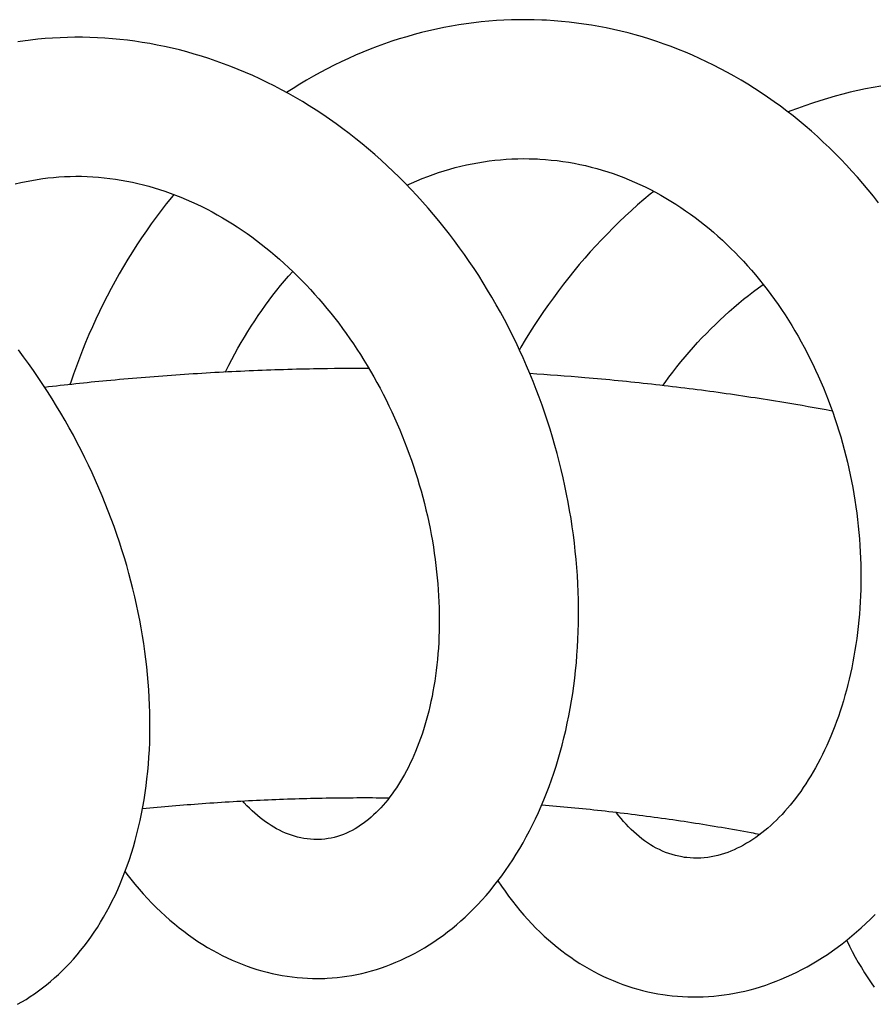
# Model space of a CAD drawing. Header units: millimetres. Extents: x 198 to 322, y 60 to 268.
# Tile 42 of 110: x 222.36 to 225.75, y 143.97 to 147.87. Entities that reach past the tile are written whole.
import ezdxf

# ---------------------------------------------------------------- set-up
doc = ezdxf.new("R2010")
doc.units = ezdxf.units.MM
doc.header["$LTSCALE"] = 30.734
doc.layers.get('0').update_dxf_attribs({"linetype": 'CONTINUOUS'})

msp = doc.modelspace()

# ---------------------------------------------------------------- linework, layer by layer
at = {"color": 7, "linetype": 'Continuous'}
for points in [[(224.4406, 147.8645), (224.4301, 147.865), (224.4001, 147.866), (224.3701, 147.8664), (224.3402, 147.8663), (224.3103, 147.8657), (224.2805, 147.8645), (224.2507, 147.8627), (224.2209, 147.8604), (224.1912, 147.8576), (224.1615, 147.8542), (224.1318, 147.8503), (224.1022, 147.8458), (224.0726, 147.8408), (224.0431, 147.8352), (224.0136, 147.8291), (223.9841, 147.8224), (223.9546, 147.8152), (223.9253, 147.8074), (223.896, 147.7991), (223.8668, 147.7902), (223.8376, 147.7808), (223.8086, 147.7709), (223.7797, 147.7604), (223.7509, 147.7493), (223.7222, 147.7378), (223.6937, 147.7257), (223.6654, 147.7131), (223.6372, 147.7), (223.6092, 147.6863), (223.5815, 147.6722), (223.554, 147.6576), (223.5268, 147.6426), (223.4998, 147.627), (223.473, 147.611), (223.4463, 147.5944), (223.421, 147.578)], [(224.5676, 147.8533), (224.5381, 147.8568), (224.5084, 147.8598), (224.4788, 147.8622), (224.4491, 147.8641), (224.4406, 147.8645)], [(225.7626, 147.1419), (225.7423, 147.1677), (225.7216, 147.1931), (225.7005, 147.2182), (225.6791, 147.2429), (225.6574, 147.2672), (225.6354, 147.2911), (225.613, 147.3145), (225.5903, 147.3375), (225.5674, 147.3601), (225.5441, 147.3822), (225.5206, 147.4039), (225.4969, 147.425), (225.4729, 147.4457), (225.4487, 147.4658), (225.4243, 147.4855), (225.3996, 147.5048), (225.3746, 147.5236), (225.3493, 147.5419), (225.3237, 147.5599), (225.2978, 147.5774), (225.2716, 147.5945), (225.2452, 147.611), (225.2186, 147.6271), (225.1918, 147.6427), (225.1647, 147.6578), (225.1375, 147.6724), (225.1101, 147.6864), (225.0825, 147.7), (225.0548, 147.713), (225.027, 147.7255), (224.999, 147.7375), (224.9709, 147.7489), (224.9428, 147.7598), (224.9145, 147.7702), (224.8861, 147.78), (224.8577, 147.7893), (224.8291, 147.7981), (224.8005, 147.8063), (224.7718, 147.814), (224.7429, 147.8212), (224.714, 147.8279), (224.685, 147.834), (224.6558, 147.8396), (224.6265, 147.8447), (224.5971, 147.8493), (224.5676, 147.8533)], [(222.3979, 147.7846), (222.3869, 147.7831), (222.358, 147.779)], [(222.5244, 147.7952), (222.495, 147.7937), (222.4657, 147.7916), (222.4365, 147.7889), (222.4074, 147.7857), (222.3979, 147.7846)], [(223.5725, 144.0722), (223.5808, 144.0726), (223.6007, 144.0738), (223.6204, 144.0756), (223.6401, 144.0778), (223.6597, 144.0806), (223.6793, 144.0838), (223.6988, 144.0875), (223.7183, 144.0918), (223.7378, 144.0965), (223.7572, 144.1018), (223.7765, 144.1076), (223.7959, 144.1138), (223.8152, 144.1206), (223.8344, 144.1279), (223.8536, 144.1358), (223.8727, 144.1441), (223.8917, 144.153), (223.9106, 144.1624), (223.9294, 144.1723), (223.9482, 144.1827), (223.9668, 144.1936), (223.9852, 144.2051), (224.0035, 144.217), (224.0217, 144.2295), (224.0397, 144.2424), (224.0576, 144.2559), (224.0752, 144.2699), (224.0927, 144.2844), (224.1101, 144.2994), (224.1272, 144.3149), (224.1441, 144.331), (224.1609, 144.3475), (224.1774, 144.3646), (224.1937, 144.3822), (224.2098, 144.4003), (224.2256, 144.419), (224.2413, 144.4381), (224.2566, 144.4578), (224.2717, 144.478), (224.2866, 144.4986), (224.3011, 144.5198), (224.3154, 144.5414), (224.3293, 144.5634), (224.3429, 144.5859), (224.3562, 144.6087), (224.3691, 144.632), (224.3816, 144.6556), (224.3938, 144.6796), (224.4057, 144.704), (224.4171, 144.7288), (224.4282, 144.7539), (224.439, 144.7794), (224.4493, 144.8053), (224.4593, 144.8315), (224.4689, 144.8581), (224.4781, 144.8849), (224.4869, 144.9122), (224.4953, 144.9397), (224.5033, 144.9676), (224.5109, 144.9957), (224.5181, 145.0242), (224.5249, 145.0529), (224.5313, 145.0818), (224.5372, 145.1111), (224.5428, 145.1405), (224.5479, 145.1702), (224.5526, 145.2001), (224.5568, 145.2301), (224.5607, 145.2604), (224.5641, 145.2908), (224.5671, 145.3213), (224.5696, 145.352), (224.5717, 145.3829), (224.5734, 145.4139), (224.5747, 145.4449), (224.5755, 145.4762), (224.5758, 145.5075), (224.5758, 145.539), (224.5753, 145.5706), (224.5743, 145.6023), (224.573, 145.6342), (224.5711, 145.6661), (224.5689, 145.6982), (224.5662, 145.7304), (224.563, 145.7626), (224.5594, 145.7949), (224.5554, 145.8273), (224.5509, 145.8596), (224.546, 145.892), (224.5407, 145.9244), (224.5349, 145.9567), (224.5287, 145.989), (224.5221, 146.0213), (224.515, 146.0535), (224.5075, 146.0856), (224.4996, 146.1178), (224.4912, 146.1498), (224.4824, 146.1818), (224.4731, 146.2137), (224.4635, 146.2455), (224.4533, 146.2772), (224.4428, 146.3089), (224.4318, 146.3405), (224.4204, 146.3719), (224.4085, 146.4033), (224.3962, 146.4346), (224.3835, 146.4657), (224.3704, 146.4967), (224.3568, 146.5276), (224.3428, 146.5583), (224.3284, 146.5888), (224.3136, 146.6191), (224.2983, 146.6493), (224.2827, 146.6792), (224.2667, 146.7089), (224.2502, 146.7384), (224.2334, 146.7676), (224.2162, 146.7965), (224.1987, 146.8251), (224.1807, 146.8535), (224.1624, 146.8815), (224.1437, 146.9092), (224.1247, 146.9366), (224.1053, 146.9638), (224.0855, 146.9907), (224.0653, 147.0173), (224.0447, 147.0436), (224.0237, 147.0697), (224.0023, 147.0954), (223.9805, 147.1208), (223.9584, 147.1459), (223.936, 147.1707), (223.9132, 147.195), (223.89, 147.219), (223.8666, 147.2426), (223.8429, 147.2658), (223.8188, 147.2885), (223.7945, 147.3108), (223.7699, 147.3327), (223.7451, 147.3541), (223.72, 147.375), (223.6946, 147.3955), (223.669, 147.4155), (223.6432, 147.435), (223.6171, 147.4541), (223.5908, 147.4727), (223.5643, 147.4908), (223.5375, 147.5084), (223.5104, 147.5256), (223.4832, 147.5423), (223.4557, 147.5585), (223.428, 147.5742), (223.4, 147.5894), (223.3719, 147.6041), (223.3437, 147.6183), (223.3153, 147.632), (223.2868, 147.6451), (223.2581, 147.6577), (223.2294, 147.6698), (223.2005, 147.6813), (223.1716, 147.6922), (223.1426, 147.7027), (223.1136, 147.7125), (223.0845, 147.7218), (223.0553, 147.7306), (223.0261, 147.7388), (222.9968, 147.7465), (222.9675, 147.7536), (222.9382, 147.7601), (222.9088, 147.7662), (222.8794, 147.7717), (222.8499, 147.7766), (222.8203, 147.781), (222.7908, 147.7849), (222.7611, 147.7882), (222.7315, 147.791), (222.7018, 147.7932), (222.6722, 147.7949), (222.6426, 147.7961), (222.613, 147.7967), (222.5834, 147.7968), (222.5539, 147.7963), (222.5244, 147.7952)], [(225.7717, 147.6037), (225.7415, 147.5984), (225.7113, 147.5925), (225.6811, 147.5861), (225.6509, 147.5791), (225.6208, 147.5716), (225.5907, 147.5635), (225.5607, 147.5549), (225.5307, 147.5458), (225.5009, 147.5362), (225.4711, 147.526), (225.4415, 147.5153), (225.412, 147.5041), (225.4044, 147.501)], [(223.897, 147.2118), (223.9149, 147.2199), (223.9361, 147.229), (223.9575, 147.2377), (223.979, 147.246), (224.0007, 147.2538), (224.0224, 147.2613), (224.0443, 147.2682), (224.0663, 147.2747), (224.0883, 147.2808), (224.1105, 147.2864), (224.1327, 147.2915), (224.1549, 147.2961), (224.1773, 147.3003), (224.1997, 147.304), (224.2221, 147.3072), (224.2446, 147.31), (224.2672, 147.3122), (224.2898, 147.314), (224.3125, 147.3153), (224.3352, 147.3161)], [(224.3352, 147.3161), (224.358, 147.3165), (224.3808, 147.3163), (224.4036, 147.3156), (224.4138, 147.3152)], [(224.4138, 147.3152), (224.4227, 147.3147), (224.4454, 147.3132), (224.4681, 147.3111), (224.4908, 147.3086), (224.5135, 147.3056), (224.5361, 147.3021), (224.5587, 147.2981), (224.5811, 147.2936), (224.6034, 147.2887), (224.6256, 147.2833), (224.6476, 147.2774), (224.6695, 147.2711), (224.6912, 147.2643), (224.7127, 147.2571), (224.7342, 147.2494), (224.7554, 147.2413), (224.7766, 147.2327), (224.7977, 147.2237), (224.8187, 147.2142), (224.8395, 147.2043), (224.8602, 147.194), (224.8807, 147.1832), (224.901, 147.172), (224.9211, 147.1605), (224.9411, 147.1485), (224.9608, 147.1362), (224.9803, 147.1235), (224.9995, 147.1104), (225.0186, 147.097), (225.0373, 147.0832), (225.0559, 147.0691), (225.0741, 147.0547), (225.0921, 147.04), (225.1099, 147.0249), (225.1274, 147.0096), (225.1447, 146.9939), (225.1618, 146.9779), (225.1787, 146.9615), (225.1953, 146.9448), (225.2118, 146.9278), (225.2282, 146.9104), (225.2443, 146.8926), (225.2602, 146.8745), (225.276, 146.856), (225.2914, 146.8373), (225.3067, 146.8182), (225.3217, 146.7988), (225.3365, 146.7792), (225.3509, 146.7593), (225.3651, 146.7391), (225.379, 146.7188), (225.3927, 146.6981), (225.406, 146.6773), (225.4191, 146.6563), (225.4318, 146.635), (225.4442, 146.6136), (225.4564, 146.5919), (225.4683, 146.57), (225.48, 146.5478), (225.4914, 146.5253), (225.5025, 146.5025), (225.5134, 146.4795), (225.524, 146.4563), (225.5343, 146.4328), (225.5443, 146.4092), (225.554, 146.3854), (225.5634, 146.3614), (225.5725, 146.3373), (225.5812, 146.313), (225.5897, 146.2886), (225.5978, 146.2642), (225.6056, 146.2396), (225.613, 146.2149), (225.6201, 146.1902), (225.6269, 146.1654), (225.6333, 146.1405), (225.6394, 146.1156), (225.6452, 146.0906), (225.6506, 146.0656), (225.6557, 146.0404), (225.6605, 146.0151), (225.665, 145.9898), (225.6691, 145.9643), (225.6729, 145.9389), (225.6764, 145.9134), (225.6796, 145.8878), (225.6824, 145.8623), (225.6848, 145.8368), (225.687, 145.8113), (225.6888, 145.7859), (225.6902, 145.7606), (225.6913, 145.7354), (225.6921, 145.7103), (225.6926, 145.6853), (225.6927, 145.6604), (225.6925, 145.6356), (225.692, 145.6109), (225.6912, 145.5864), (225.69, 145.5619), (225.6885, 145.5376), (225.6867, 145.5134), (225.6846, 145.4893), (225.6822, 145.4653), (225.6794, 145.4414), (225.6764, 145.4177), (225.673, 145.3941), (225.6693, 145.3707), (225.6654, 145.3475), (225.6611, 145.3245), (225.6566, 145.3018), (225.6517, 145.2793), (225.6466, 145.257), (225.6413, 145.235), (225.6356, 145.2133), (225.6297, 145.1918), (225.6236, 145.1707), (225.6173, 145.1499), (225.6106, 145.1294), (225.6038, 145.1092), (225.5967, 145.0893), (225.5894, 145.0697), (225.5819, 145.0503), (225.5741, 145.0312), (225.566, 145.0124), (225.5578, 144.9939), (225.5493, 144.9756), (225.5406, 144.9577), (225.5317, 144.9401), (225.5227, 144.9229), (225.5134, 144.906), (225.504, 144.8894), (225.4944, 144.8733), (225.4846, 144.8574), (225.4747, 144.842), (225.4647, 144.827), (225.4546, 144.8124), (225.4444, 144.7982), (225.4341, 144.7844), (225.4237, 144.7711), (225.4132, 144.7581), (225.4026, 144.7455), (225.3918, 144.7333), (225.381, 144.7214), (225.3699, 144.7098), (225.3588, 144.6986), (225.3475, 144.6877), (225.336, 144.6771), (225.3244, 144.667), (225.3128, 144.6572), (225.301, 144.6478), (225.2891, 144.6387), (225.2772, 144.6301), (225.2651, 144.6219), (225.253, 144.6141), (225.2408, 144.6067), (225.2286, 144.5997), (225.2163, 144.5931), (225.2039, 144.5869), (225.1914, 144.5812), (225.1789, 144.5759), (225.1662, 144.571), (225.1534, 144.5665), (225.1405, 144.5625), (225.1274, 144.5589), (225.114, 144.5558), (225.1005, 144.5531), (225.0868, 144.551), (225.0729, 144.5494), (225.059, 144.5484), (225.0451, 144.548), (225.0312, 144.5481), (225.0174, 144.5489)], [(222.3473, 147.2165), (222.369, 147.2217), (222.3906, 147.2264), (222.4124, 147.2306)], [(222.4124, 147.2306), (222.4341, 147.2343), (222.456, 147.2375), (222.4664, 147.2389)], [(222.4664, 147.2389), (222.4759, 147.24), (222.498, 147.2423), (222.5201, 147.2441), (222.5424, 147.2455), (222.5647, 147.2463), (222.5871, 147.2467), (222.6095, 147.2465), (222.632, 147.2459), (222.6544, 147.2448), (222.6769, 147.2432), (222.6994, 147.2411), (222.7218, 147.2385), (222.7442, 147.2354), (222.7665, 147.2319), (222.7887, 147.2279), (222.8108, 147.2234), (222.8326, 147.2185), (222.8543, 147.2132), (222.8758, 147.2074), (222.8971, 147.2013), (222.9184, 147.1947), (222.9395, 147.1877), (222.9606, 147.1802), (222.9817, 147.1723), (223.0028, 147.164), (223.0237, 147.1552), (223.0445, 147.146), (223.0652, 147.1364), (223.0858, 147.1265), (223.1063, 147.1161), (223.1266, 147.1054), (223.1467, 147.0943), (223.1668, 147.0828), (223.1866, 147.0709), (223.2063, 147.0587), (223.2258, 147.0461), (223.2451, 147.0332), (223.2643, 147.02), (223.2833, 147.0064), (223.302, 146.9925), (223.3206, 146.9782), (223.339, 146.9637), (223.3573, 146.9488), (223.3754, 146.9336), (223.3933, 146.918), (223.4111, 146.902), (223.4288, 146.8857), (223.4464, 146.869), (223.4638, 146.852), (223.481, 146.8346), (223.4981, 146.8169), (223.515, 146.7989), (223.5316, 146.7806), (223.5481, 146.7619), (223.5643, 146.7431), (223.5803, 146.7239), (223.5961, 146.7045), (223.6116, 146.6848), (223.6269, 146.6649), (223.6419, 146.6447), (223.6566, 146.6244), (223.671, 146.6039), (223.6852, 146.5831), (223.6992, 146.5621), (223.7129, 146.5408), (223.7265, 146.5192), (223.7398, 146.4974), (223.7528, 146.4752), (223.7657, 146.4529), (223.7782, 146.4303), (223.7905, 146.4075), (223.8025, 146.3846), (223.8142, 146.3614), (223.8256, 146.3381), (223.8368, 146.3147), (223.8476, 146.2911), (223.8581, 146.2674), (223.8683, 146.2436), (223.8782, 146.2197), (223.8878, 146.1957), (223.897, 146.1716), (223.906, 146.1475), (223.9146, 146.1233), (223.9229, 146.099), (223.9308, 146.0746), (223.9385, 146.0501), (223.9458, 146.0256), (223.9528, 146.0011), (223.9595, 145.9765), (223.9659, 145.9518), (223.972, 145.9272), (223.9777, 145.9024), (223.9831, 145.8777), (223.9882, 145.853), (223.9929, 145.8283), (223.9974, 145.8036), (224.0015, 145.779), (224.0052, 145.7544), (224.0086, 145.73), (224.0117, 145.7057), (224.0145, 145.6815), (224.0169, 145.6574), (224.019, 145.6335), (224.0208, 145.6097), (224.0223, 145.586), (224.0234, 145.5624), (224.0242, 145.539), (224.0247, 145.5156), (224.0249, 145.4924), (224.0248, 145.4693), (224.0243, 145.4464), (224.0236, 145.4236), (224.0225, 145.4009), (224.0212, 145.3785), (224.0195, 145.3563), (224.0176, 145.3343), (224.0153, 145.3125), (224.0128, 145.291), (224.01, 145.2698), (224.0069, 145.2488), (224.0036, 145.2281), (224, 145.2077), (223.9961, 145.1877), (223.992, 145.1679), (223.9877, 145.1486), (223.9831, 145.1295), (223.9783, 145.1107), (223.9732, 145.0923), (223.9679, 145.0741), (223.9624, 145.0561), (223.9566, 145.0384), (223.9506, 145.021), (223.9443, 145.0039), (223.9379, 144.9871), (223.9312, 144.9706), (223.9243, 144.9545), (223.9173, 144.9388), (223.9101, 144.9234), (223.9027, 144.9084), (223.8951, 144.8937), (223.8874, 144.8795), (223.8796, 144.8656), (223.8716, 144.8521), (223.8634, 144.839), (223.8552, 144.8262), (223.8468, 144.8139), (223.8383, 144.8019), (223.8296, 144.7903), (223.8209, 144.7791), (223.812, 144.7682), (223.8029, 144.7577), (223.7937, 144.7475), (223.7843, 144.7376), (223.7748, 144.7281), (223.765, 144.7189), (223.7551, 144.71), (223.745, 144.7015), (223.7348, 144.6933), (223.7243, 144.6854), (223.7136, 144.678), (223.7027, 144.6709), (223.6916, 144.6642), (223.6803, 144.6579), (223.6689, 144.6521), (223.6573, 144.6467), (223.6455, 144.6419), (223.6337, 144.6375), (223.6216, 144.6336), (223.6095, 144.6303), (223.5972, 144.6274), (223.5848, 144.6252), (223.5721, 144.6234)], [(224.8732, 147.1871), (224.8598, 147.1762), (224.8346, 147.1549), (224.8096, 147.1332), (224.7849, 147.1111), (224.7606, 147.0887), (224.7366, 147.0659), (224.713, 147.0427), (224.6898, 147.0193), (224.667, 146.9956), (224.6445, 146.9715), (224.6223, 146.9471), (224.6005, 146.9223), (224.5789, 146.8972), (224.5577, 146.8716), (224.5368, 146.8457), (224.5162, 146.8195), (224.496, 146.7929), (224.4761, 146.7661), (224.4566, 146.7389), (224.4374, 146.7114), (224.4187, 146.6837), (224.4003, 146.6557), (224.3823, 146.6274), (224.3647, 146.5989), (224.3475, 146.5702), (224.3418, 146.5604)], [(222.9751, 147.1748), (222.9653, 147.163), (222.9448, 147.1373), (222.9246, 147.1112), (222.9048, 147.0848), (222.8853, 147.0581), (222.8661, 147.0309), (222.8473, 147.0034), (222.8289, 146.9755), (222.8108, 146.9474), (222.7932, 146.9189), (222.7759, 146.89), (222.759, 146.861), (222.7425, 146.8316), (222.7264, 146.802), (222.7107, 146.7721), (222.6955, 146.7421), (222.6807, 146.7118), (222.6663, 146.6813), (222.6524, 146.6507), (222.6389, 146.6199), (222.6258, 146.589), (222.6132, 146.5579), (222.601, 146.5266), (222.5892, 146.4953), (222.5779, 146.4638), (222.567, 146.4321), (222.5639, 146.4224)], [(223.1786, 146.4715), (223.1805, 146.4755), (223.192, 146.4985), (223.2039, 146.5213), (223.216, 146.5439), (223.2284, 146.5663), (223.2411, 146.5884), (223.2541, 146.6104), (223.2673, 146.6321), (223.2808, 146.6535), (223.2946, 146.6747), (223.3086, 146.6955), (223.3228, 146.7161), (223.3372, 146.7364), (223.3518, 146.7563), (223.3667, 146.7759), (223.3818, 146.7953), (223.3971, 146.8144), (223.4128, 146.8333), (223.4287, 146.8519), (223.4449, 146.8703), (223.445, 146.8704)], [(224.9091, 146.4183), (224.9181, 146.4308), (224.9334, 146.4515), (224.949, 146.4719), (224.9648, 146.4921), (224.9809, 146.512), (224.9972, 146.5315), (225.0136, 146.5508), (225.0302, 146.5697), (225.0471, 146.5883), (225.0642, 146.6067), (225.0815, 146.6248), (225.0991, 146.6426), (225.117, 146.6602), (225.1351, 146.6776), (225.1534, 146.6946), (225.172, 146.7114), (225.1908, 146.7279), (225.2098, 146.744), (225.229, 146.7598), (225.2483, 146.7753), (225.2679, 146.7904), (225.2876, 146.8052), (225.3062, 146.8188)], [(222.3562, 143.9695), (222.3732, 143.9791), (222.3899, 143.9892), (222.4066, 143.9998), (222.423, 144.0109), (222.4394, 144.0225), (222.4555, 144.0345), (222.4715, 144.0471), (222.4873, 144.0601), (222.5029, 144.0737), (222.5183, 144.0877), (222.5335, 144.1022), (222.5485, 144.1172), (222.5632, 144.1327), (222.5777, 144.1486), (222.592, 144.1651), (222.606, 144.182), (222.6198, 144.1994), (222.6333, 144.2173), (222.6466, 144.2357), (222.6595, 144.2546), (222.6723, 144.2741), (222.6847, 144.294), (222.6968, 144.3144), (222.7086, 144.3353), (222.7201, 144.3567), (222.7312, 144.3785), (222.742, 144.4007), (222.7525, 144.4234), (222.7625, 144.4465), (222.7722, 144.4699), (222.7815, 144.4937), (222.7903, 144.5179), (222.7988, 144.5425), (222.8069, 144.5673), (222.8146, 144.5926), (222.8219, 144.6182), (222.8288, 144.6441), (222.8352, 144.6703), (222.8412, 144.6969), (222.8469, 144.7238), (222.852, 144.751), (222.8568, 144.7784), (222.8611, 144.8062), (222.865, 144.8342), (222.8685, 144.8623), (222.8715, 144.8907), (222.874, 144.9193), (222.8762, 144.948), (222.8779, 144.9769), (222.8791, 145.006), (222.88, 145.0352), (222.8804, 145.0646), (222.8803, 145.0941), (222.8798, 145.1238), (222.8789, 145.1537), (222.8776, 145.1837), (222.8758, 145.2138), (222.8735, 145.2441), (222.8708, 145.2745), (222.8677, 145.3051), (222.8642, 145.3357), (222.8602, 145.3664), (222.8558, 145.3972), (222.8509, 145.428), (222.8456, 145.4589), (222.8399, 145.4898), (222.8338, 145.5207), (222.8272, 145.5516), (222.8202, 145.5825), (222.8128, 145.6134), (222.805, 145.6442), (222.7968, 145.6751), (222.7881, 145.706), (222.779, 145.7369), (222.7694, 145.7678), (222.7595, 145.7986), (222.7491, 145.8294), (222.7383, 145.8601), (222.7271, 145.8908), (222.7155, 145.9214), (222.7034, 145.952), (222.691, 145.9824), (222.6782, 146.0128), (222.6649, 146.043), (222.6513, 146.0731), (222.6372, 146.1031), (222.6228, 146.133), (222.6079, 146.1627), (222.5927, 146.1923), (222.5771, 146.2217), (222.561, 146.2509), (222.5446, 146.2799), (222.5279, 146.3088), (222.5107, 146.3375), (222.4931, 146.366), (222.4752, 146.3943), (222.4568, 146.4225), (222.4381, 146.4504), (222.419, 146.478), (222.3996, 146.5055), (222.3798, 146.5327), (222.3596, 146.5596)], [(223.5506, 144.6217), (223.5413, 144.6215), (223.5282, 144.6217), (223.5152, 144.6225), (223.5023, 144.6239), (223.4896, 144.6257), (223.477, 144.6282), (223.4646, 144.6311), (223.4523, 144.6345), (223.4401, 144.6384), (223.428, 144.6427), (223.4162, 144.6475), (223.4044, 144.6527), (223.3929, 144.6584), (223.3815, 144.6644), (223.3703, 144.6708), (223.3593, 144.6775), (223.3484, 144.6846), (223.3376, 144.6921), (223.3269, 144.7), (223.3162, 144.7082), (223.3056, 144.7169), (223.2951, 144.726), (223.2846, 144.7355), (223.2742, 144.7454), (223.2638, 144.7557), (223.2536, 144.7664), (223.2477, 144.7729)], [(224.9952, 144.5512), (224.9859, 144.5527), (224.9722, 144.5553), (224.9588, 144.5584), (224.9457, 144.5621), (224.9328, 144.5663), (224.9201, 144.571), (224.9077, 144.5761), (224.8955, 144.5817), (224.8834, 144.5878), (224.8716, 144.5943), (224.8599, 144.6013), (224.8484, 144.6087), (224.8372, 144.6166), (224.8261, 144.6248), (224.8152, 144.6335), (224.8046, 144.6425), (224.7941, 144.6519), (224.7838, 144.6617), (224.7738, 144.6718), (224.7639, 144.6823), (224.7543, 144.6931), (224.7448, 144.7043), (224.7356, 144.7158), (224.7265, 144.7277), (224.7262, 144.7281)], [(223.5721, 144.6234), (223.5593, 144.6222), (223.5506, 144.6217)], [(225.0174, 144.5489), (225.0038, 144.5501), (224.9952, 144.5512)], [(222.7816, 144.4943), (222.789, 144.4844), (222.8049, 144.4642), (222.821, 144.4444), (222.8374, 144.4251), (222.854, 144.4062), (222.8709, 144.3878), (222.888, 144.3699), (222.9054, 144.3525), (222.923, 144.3355), (222.9408, 144.3191), (222.9589, 144.3032), (222.9771, 144.2877), (222.9954, 144.2728), (223.0139, 144.2585), (223.0326, 144.2447), (223.0514, 144.2314), (223.0703, 144.2186), (223.0893, 144.2064), (223.1085, 144.1948), (223.1277, 144.1837), (223.147, 144.1731), (223.1664, 144.163), (223.1858, 144.1535), (223.2053, 144.1446), (223.2249, 144.1361), (223.2445, 144.1282), (223.2642, 144.1209), (223.2839, 144.114), (223.3037, 144.1077), (223.3235, 144.1019), (223.3433, 144.0966), (223.3632, 144.0918), (223.3831, 144.0875), (223.4031, 144.0838), (223.423, 144.0805), (223.4431, 144.0778), (223.4631, 144.0755), (223.4831, 144.0738), (223.5032, 144.0725)], [(224.257, 144.4583), (224.2571, 144.4582), (224.2709, 144.4373), (224.285, 144.417), (224.2993, 144.3971), (224.314, 144.3778), (224.3289, 144.3589), (224.344, 144.3405), (224.3594, 144.3225), (224.3751, 144.305), (224.391, 144.288), (224.4072, 144.2714), (224.4237, 144.2552), (224.4404, 144.2395), (224.4573, 144.2243), (224.4745, 144.2096), (224.4918, 144.1953), (224.5094, 144.1816), (224.5272, 144.1683), (224.5451, 144.1555), (224.5631, 144.1432), (224.5814, 144.1315), (224.5998, 144.1202), (224.6183, 144.1094), (224.6369, 144.0992), (224.6557, 144.0894), (224.6746, 144.0802), (224.6936, 144.0714), (224.7127, 144.0632), (224.7319, 144.0554), (224.7512, 144.0482), (224.7707, 144.0414), (224.7902, 144.0352), (224.8098, 144.0294), (224.8295, 144.0242), (224.8494, 144.0194)], [(224.9184, 144.0067), (224.926, 144.0056), (224.9463, 144.0032), (224.9667, 144.0013), (224.9872, 143.9999), (225.0077, 143.9989), (225.0282, 143.9985), (225.0488, 143.9986), (225.0694, 143.9992), (225.0899, 144.0003), (225.1105, 144.0019), (225.131, 144.004), (225.1515, 144.0066), (225.1721, 144.0096), (225.1926, 144.0132), (225.2132, 144.0173), (225.2338, 144.0219), (225.2544, 144.0271), (225.275, 144.0327), (225.2956, 144.0389), (225.3162, 144.0456), (225.3368, 144.0528), (225.3574, 144.0606), (225.3779, 144.0689), (225.3985, 144.0777), (225.419, 144.087), (225.4394, 144.0969), (225.4598, 144.1073), (225.4801, 144.1183), (225.5003, 144.1298), (225.5204, 144.1418), (225.5404, 144.1543), (225.5603, 144.1673), (225.58, 144.1808), (225.5996, 144.1949), (225.6189, 144.2094), (225.6381, 144.2244), (225.6571, 144.2399), (225.6759, 144.2558), (225.6945, 144.2723), (225.713, 144.2893), (225.7313, 144.3068), (225.7494, 144.3249)], [(225.6366, 144.2232), (225.637, 144.2226), (225.6478, 144.2002), (225.659, 144.1781), (225.6706, 144.1565), (225.6825, 144.1354), (225.6947, 144.1146), (225.7073, 144.0943), (225.7203, 144.0745), (225.7335, 144.0551), (225.7459, 144.0377)], [(223.5032, 144.0725), (223.5232, 144.0718), (223.5432, 144.0716), (223.5632, 144.0719), (223.5725, 144.0722)], [(224.8494, 144.0194), (224.8693, 144.0151), (224.8894, 144.0113), (224.9096, 144.0079), (224.9184, 144.0067)]]:
    msp.add_lwpolyline(points, dxfattribs=at)
for points, knots in [([(223.7465, 146.4861), (223.6736, 146.4862), (223.5101, 146.4848), (223.2554, 146.4766), (222.9823, 146.4609), (222.7183, 146.4391), (222.5456, 146.4208), (222.4642, 146.4112)], [0, 0, 0, 0, 0.218691, 0.490667, 0.764207, 1.039454, 1.285202, 1.285202, 1.285202, 1.285202]), ([(225.5798, 146.3174), (225.516, 146.3293), (225.3656, 146.3557), (225.1274, 146.3919), (224.8649, 146.4247), (224.6168, 146.4491), (224.4561, 146.461), (224.3837, 146.4656)], [0, 0, 0, 0, 0.194661, 0.458188, 0.722684, 0.988162, 1.205966, 1.205966, 1.205966, 1.205966]), ([(223.8259, 144.7856), (223.8244, 144.7856), (223.7415, 144.7865), (223.5768, 144.7859), (223.3317, 144.7783), (223.0894, 144.7642), (222.929, 144.7506), (222.8505, 144.743)], [0, 0, 0, 0, 0.0047033, 0.2487377, 0.4938667, 0.7401939, 0.9768073, 0.9768073, 0.9768073, 0.9768073]), ([(225.2927, 144.6416), (225.2815, 144.6437), (225.1919, 144.6605), (225.0231, 144.6891), (224.7855, 144.7223), (224.5875, 144.7441), (224.4687, 144.7546), (224.4299, 144.7578)], [0, 0, 0, 0, 0.0341087, 0.2735107, 0.5134316, 0.7539583, 0.8709716, 0.8709716, 0.8709716, 0.8709716])]:
    msp.add_open_spline(points, degree=3, knots=knots, dxfattribs=at)

doc.saveas('drawing.dxf')
